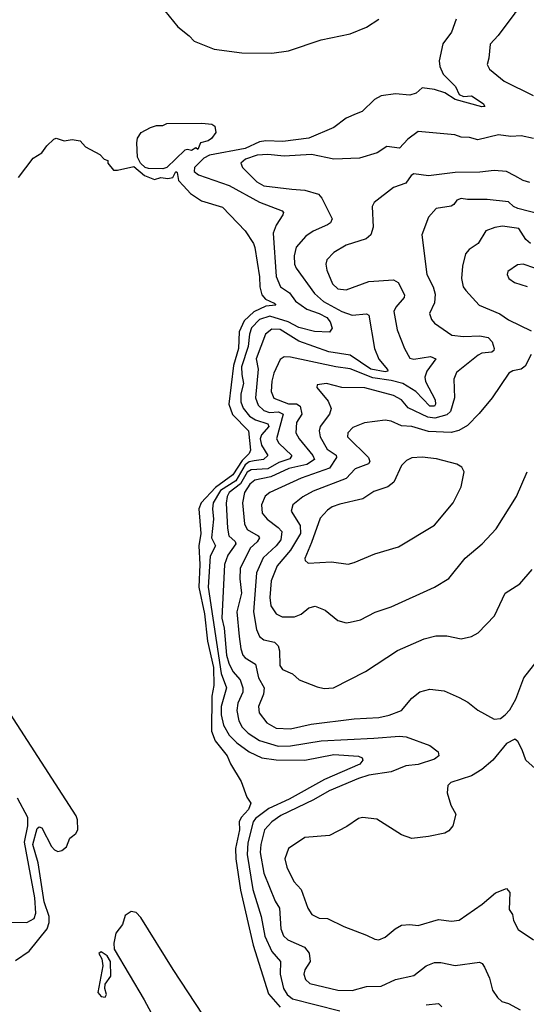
# Model space of a CAD drawing. Extents: x 1246169 to 1426871, y 660025 to 763458.
# Tile 167 of 256: x 1315280 to 1317741, y 696388 to 701173. Entities that reach past the tile are written whole.
import ezdxf

# ---------------------------------------------------------------- set-up
doc = ezdxf.new("R2010")
doc.units = 0

msp = doc.modelspace()

# ---------------------------------------------------------------- linework, layer by layer
at = {"layer": '0CON20XD'}
for points in [[(1317807.1, 701312.9), (1317685.8, 701205), (1317603.6, 701096.4), (1317565.9, 701054.1), (1317559.2, 700985), (1317550, 700955), (1317562, 700932), (1317633.1, 700873.1), (1317774.7, 700804.7)], [(1315984, 701215), (1316047.3, 701137.3), (1316103.3, 701095), (1316127.5, 701067.5), (1316225, 701029.2), (1316358.8, 701011.2), (1316505, 701010), (1316585, 701021.2), (1316745, 701075.4), (1316885, 701103.9), (1316965, 701136.2), (1317025, 701175.5)], [(1317400.4, 701175), (1317377.9, 701112.1), (1317335.6, 701055), (1317316.9, 700973.1), (1317320, 700945), (1317337.6, 700907.6), (1317397.3, 700847.3), (1317415, 700808.6), (1317435, 700800), (1317475, 700802.9), (1317531.2, 700765), (1317539.5, 700750.5), (1317525, 700748.6), (1317395, 700784.8), (1317345, 700817.1), (1317295, 700834.2), (1317235, 700840.8), (1317205, 700815.7), (1317175, 700806.5), (1317105, 700813.1), (1317035, 700802.4), (1317003.5, 700785), (1316943.6, 700726.4), (1316913.8, 700715), (1316866.3, 700693.7), (1316805, 700648), (1316685, 700596.7), (1316558.5, 700581.5), (1316475, 700583.7), (1316445, 700578.8), (1316375, 700546.5), (1316202.1, 700515), (1316175, 700499.7), (1316128.3, 700455), (1316126.8, 700435), (1316148.5, 700418.5), (1316297.2, 700367.2), (1316445, 700285.3), (1316555, 700243.8), (1316560.8, 700235), (1316558.6, 700225), (1316525.2, 700174.8), (1316510.3, 700135), (1316525.2, 699925.2), (1316546.1, 699875), (1316590, 699845), (1316620, 699805), (1316675.1, 699765.1), (1316735, 699745.4), (1316772.5, 699725), (1316787.9, 699705), (1316797, 699673), (1316785, 699654.6), (1316712.4, 699657.6), (1316635, 699676.2), (1316584.7, 699705), (1316495, 699732.6), (1316444.8, 699715), (1316406.5, 699675), (1316396.8, 699645), (1316389.6, 699585), (1316357.9, 699485), (1316358.2, 699448.2), (1316367.7, 699405), (1316354.5, 699355), (1316354.2, 699315), (1316364.8, 699285), (1316395.8, 699245.8), (1316425, 699228.4), (1316485, 699208.6), (1316490, 699195), (1316454, 699155), (1316447.4, 699135), (1316454.2, 699105), (1316484.7, 699055), (1316463.8, 699035), (1316419, 699029), (1316395, 699024.2), (1316375, 699008.7), (1316329, 698931), (1316255.3, 698885), (1316218.9, 698825), (1316215.8, 698795), (1316221.5, 698745), (1316212.3, 698655), (1316230.9, 698615), (1316204.9, 698565), (1316194.9, 698414.9), (1316258.6, 697995), (1316283.9, 697925), (1316257.9, 697835), (1316258.5, 697795), (1316269.5, 697745), (1316297.2, 697695), (1316335, 697658.3), (1316395, 697614), (1316455.4, 697585.4), (1316525, 697575.5), (1316665, 697574.2), (1316805, 697601), (1316925, 697594.4), (1316943.5, 697585), (1316946.5, 697575), (1316932.1, 697555), (1316759.7, 697480.3), (1316589.4, 697385), (1316490.8, 697339.2), (1316425, 697290.2), (1316413.2, 697275), (1316387.8, 697172.2), (1316385.4, 697115), (1316412.4, 696945), (1316452.7, 696815), (1316471.2, 696718.8), (1316505.2, 696645), (1316545.9, 696595.9), (1316545.2, 696535), (1316560.5, 696465), (1316579.8, 696435), (1316605, 696414.8), (1316835, 696355.3)], [(1315975, 700448.5), (1315905, 700450), (1315888.6, 700455), (1315866.7, 700475), (1315851.8, 700505), (1315848.5, 700575), (1315852.7, 700597.3), (1315870.5, 700625), (1315915, 700649.2), (1315945, 700657.9), (1315975, 700658.5), (1315995, 700668.9), (1316165, 700670), (1316212.5, 700665), (1316227.5, 700655), (1316232.5, 700625), (1316211.2, 700595), (1316195, 700584.2), (1316158.8, 700575), (1316145, 700541.2), (1316135, 700550), (1316115, 700537.5), (1316095, 700541.9), (1316082.1, 700537.9), (1315995, 700454.6), (1315975, 700448.5)], [(1317775, 700595.6), (1317715, 700608.9), (1317665, 700604.3), (1317605, 700612.9), (1317505, 700588.8), (1317465, 700599.6), (1317425, 700601.5), (1317393.7, 700613.7), (1317215, 700629.4), (1317165, 700592.5), (1317125, 700547.5), (1317063.3, 700556.7), (1317016.2, 700525), (1316930.2, 700499.8), (1316805, 700494.5), (1316697.7, 700517.7), (1316565, 700508.7), (1316485, 700518.3), (1316434, 700515), (1316377.1, 700495), (1316354.3, 700475), (1316361.9, 700455), (1316432.1, 700385), (1316465, 700365.3), (1316601.1, 700348.9), (1316665, 700344.1), (1316730.6, 700325), (1316747.5, 700305), (1316797.5, 700205), (1316788.9, 700185), (1316775.6, 700175), (1316705.3, 700144.7), (1316670.1, 700119.9), (1316623.5, 700066.5), (1316612.6, 700025), (1316614.1, 699985), (1316622, 699965), (1316711.9, 699841.9), (1316755, 699802.9), (1316845, 699754.2), (1316895, 699736.7), (1316965, 699742.5), (1316975, 699736.7), (1317002.6, 699575), (1317025, 699523.1), (1317067.1, 699472.9), (1317068.5, 699465), (1317055, 699460.7), (1316985, 699474.3), (1316885, 699542.8), (1316781.3, 699558.7)], [(1315274, 700405), (1315345, 700500), (1315387.5, 700525), (1315410.8, 700559.2), (1315445, 700592.5), (1315457, 700597), (1315496.4, 700583.6), (1315535, 700590), (1315573.6, 700583.6), (1315600, 700555), (1315668.3, 700518.3), (1315690, 700495), (1315708.3, 700488.3), (1315707.5, 700475), (1315735, 700442), (1315755, 700440.9), (1315835, 700458.6), (1315885.6, 700415), (1315935, 700395.3), (1315965, 700405.4), (1315999.6, 700400.4), (1316024.4, 700405.6), (1316037.5, 700435), (1316045, 700430), (1316051.7, 700391.7), (1316075.6, 700365), (1316108.7, 700328.7), (1316162.9, 700292.9), (1316265, 700261.1), (1316375, 700146.2), (1316415, 700085.6), (1316421.6, 700065), (1316445, 699923.3), (1316446.3, 699875), (1316456.7, 699835), (1316473.8, 699813.8), (1316516.7, 699795), (1316523.3, 699785), (1316475, 699780.7), (1316417.7, 699752.3), (1316370.3, 699709.7), (1316346.1, 699655), (1316342.4, 699575), (1316317.9, 699492.1), (1316295.1, 699305), (1316313.7, 699253.7), (1316390.7, 699175), (1316400.7, 699080.7), (1316394.4, 699065), (1316360.1, 699029.9), (1316315, 698960.7), (1316231.5, 698898.5), (1316160.9, 698825), (1316150.6, 698795), (1316160.2, 698675), (1316150.4, 698615), (1316154.8, 698525), (1316149.2, 698415), (1316177.4, 698285), (1316191.9, 698151.9), (1316221.1, 698025), (1316223, 697937), (1316213.4, 697885), (1316211.8, 697715), (1316228.8, 697668.8), (1316288.2, 697595), (1316304, 697556), (1316355, 697470), (1316383.3, 697395), (1316402.9, 697365), (1316391.8, 697335), (1316355, 697296.4), (1316345.5, 697275), (1316346.9, 697235), (1316328.1, 697145), (1316329.1, 697095), (1316351.8, 696941.8), (1316413.5, 696675), (1316488.3, 696438.3), (1316544.6, 696374.6)], [(1317758.3, 700381.7), (1317725, 700391.8), (1317685, 700413.8), (1317644.7, 700434.7), (1317585, 700439.7), (1317515, 700432.1), (1317395, 700430.8), (1317265, 700414.5), (1317195, 700423.5), (1317182.2, 700415), (1317155, 700377.5), (1317095, 700357.7), (1317001.9, 700285), (1316991.8, 700265), (1316996.4, 700163.6), (1316985, 700126.7), (1316962.7, 700107.3), (1316865, 700077.5), (1316805, 700040.6), (1316771.5, 700005), (1316767.5, 699985), (1316772.4, 699955), (1316799, 699889), (1316825, 699864.7), (1316865, 699859.7), (1316975, 699900.4), (1317095, 699908.9), (1317118.8, 699895), (1317149.5, 699835), (1317146.9, 699823.1), (1317106.4, 699775), (1317097.1, 699755), (1317113.8, 699665), (1317148.5, 699575), (1317175, 699528.1), (1317195, 699522.5), (1317275.7, 699535.7), (1317300.5, 699525), (1317257.7, 699465), (1317247.5, 699435), (1317251.7, 699415), (1317298.3, 699325), (1317300.2, 699305), (1317295, 699294.7), (1317272.9, 699295), (1317204.3, 699365), (1317140.9, 699405), (1317085, 699419.8), (1316995, 699432.6), (1316885, 699476.3), (1316815.7, 699485.7), (1316595, 699533.1), (1316565, 699533.8), (1316545, 699521.1), (1316514.5, 699455.5), (1316504.5, 699415.5), (1316501.3, 699365), (1316515, 699333.4), (1316585, 699305.7), (1316625, 699306.3), (1316641.9, 699295), (1316650.2, 699255), (1316624.7, 699215), (1316621.7, 699165), (1316636.9, 699135), (1316704.3, 699055), (1316711.6, 699035), (1316675, 699010.6), (1316587.8, 698992.2), (1316499.5, 698950.5), (1316422.7, 698935), (1316397, 698915), (1316372.5, 698875), (1316362, 698825), (1316372.3, 698722.3), (1316385, 698694.7), (1316437.9, 698665), (1316444.6, 698655), (1316434.1, 698635), (1316399.3, 698605), (1316351.5, 698505), (1316349.6, 698455), (1316357.4, 698385), (1316335.2, 698295), (1316345.2, 698175), (1316353.5, 698115), (1316364.2, 698085), (1316375, 698070.8), (1316425, 698041.1), (1316440.2, 697975), (1316466.9, 697925), (1316464.4, 697895.6), (1316440.3, 697835), (1316443.2, 697805), (1316480.4, 697755), (1316525, 697730.2), (1316595, 697726.7), (1316695, 697749.8), (1316905, 697774.7), (1317025, 697781.4), (1317075, 697792.7), (1317134.1, 697815.9), (1317185, 697875.7), (1317223, 697907), (1317271.3, 697918.7), (1317341.2, 697911.2), (1317415, 697879.2), (1317456.6, 697856.6), (1317505, 697816.7), (1317585, 697773.3), (1317615, 697776.7), (1317637.5, 697795), (1317661.2, 697818.8), (1317689.7, 697870.3), (1317728, 697975), (1317793.6, 698056.4)], [(1317551.1, 700298.9), (1317455, 700298.6), (1317425, 700304), (1317403.3, 700295), (1317388.8, 700275), (1317375, 700267.1), (1317302.5, 700255), (1317266.4, 700213.6), (1317232.6, 700127.4), (1317257.9, 699935), (1317288.7, 699875), (1317298.7, 699838.7), (1317294.1, 699795.9), (1317270, 699745), (1317279.4, 699715), (1317295, 699698.1), (1317379.5, 699639.5), (1317435, 699632.9), (1317515.8, 699635.8), (1317555, 699627.7), (1317575, 699607.5), (1317584.4, 699575), (1317583.1, 699565), (1317573.1, 699556.9), (1317525, 699551.4), (1317506.9, 699543.1), (1317402.1, 699457.9), (1317389.2, 699425), (1317391.2, 699335), (1317371.7, 699268.3), (1317355, 699252.4), (1317296, 699236), (1317261.6, 699241.6), (1317166.9, 699286.9), (1317135, 699325.3), (1317095.6, 699345.6), (1316957.1, 699382.9), (1316845, 699386), (1316770, 699405), (1316725, 699398.8), (1316722.5, 699385), (1316778.5, 699318.5), (1316793.1, 699283.1), (1316784.7, 699255), (1316740, 699195), (1316735.3, 699175), (1316738.9, 699145), (1316773.8, 699085), (1316816.6, 699056.6), (1316819.2, 699045), (1316785, 698993), (1316646.4, 698945), (1316494.5, 698875.5), (1316472.2, 698857.8), (1316454.7, 698815), (1316457.8, 698775), (1316481.5, 698745), (1316534.6, 698705), (1316552.6, 698685), (1316548.1, 698645), (1316526.2, 698615), (1316462.4, 698557.6), (1316429.6, 698485), (1316414.8, 698295), (1316429.8, 698209.8), (1316444.6, 698175), (1316465, 698159.3), (1316517.3, 698147.3), (1316535, 698130), (1316541.6, 698105), (1316542.7, 698035), (1316556, 698015), (1316604.4, 697994.4), (1316637.5, 697965), (1316725, 697930), (1316758.3, 697921.7), (1316804.3, 697925.7), (1316958.8, 698005), (1317115, 698106.5), (1317244, 698164), (1317301.2, 698178.8), (1317355, 698178), (1317425, 698164.2), (1317475, 698175.7), (1317506.2, 698193.8), (1317586, 698275), (1317638, 698385), (1317709.4, 698430.6), (1317768.5, 698501.5)], [(1317807, 700227), (1317700, 700255), (1317678.8, 700265), (1317655, 700287.8), (1317551.1, 700298.9)], [(1317760.6, 700085), (1317738.5, 700105), (1317705, 700157.5), (1317625, 700168.9), (1317587.3, 700162.7), (1317544, 700146), (1317506.5, 700085), (1317463.5, 700056.5), (1317445.6, 700035), (1317430.8, 699975), (1317426.1, 699915), (1317434, 699875), (1317446.2, 699856.2), (1317512.5, 699785), (1317612.7, 699742.7), (1317655, 699713.6), (1317765, 699660.4)], [(1317781.9, 699965), (1317725, 699984.5), (1317698.3, 699981.7), (1317651.7, 699948.3), (1317648, 699935), (1317656, 699915), (1317684, 699895), (1317745, 699875.4)], [(1316781.3, 699558.7), (1316635, 699609.6), (1316545, 699667.9), (1316505, 699669.5), (1316473.4, 699645), (1316428.6, 699525), (1316438.5, 699475), (1316424.8, 699334.8), (1316439, 699299), (1316465, 699273.7), (1316493.4, 699263.4), (1316536.5, 699266.5), (1316559.2, 699255), (1316526.7, 699135), (1316537.8, 699115), (1316602.4, 699055), (1316591.4, 699038.6), (1316538.6, 699021.4), (1316485, 698990.1), (1316405, 698985.6), (1316385, 698973.9), (1316352.3, 698917.7), (1316297.9, 698875), (1316287.7, 698855), (1316282.8, 698822.8), (1316288.5, 698701.5), (1316295.8, 698665), (1316327.1, 698637.1), (1316329, 698625), (1316290.3, 698569.7), (1316274.8, 698525.2), (1316261.8, 698265), (1316272.5, 698215), (1316284.6, 698085), (1316295, 698045.5), (1316314.9, 698004.9), (1316350.2, 697965), (1316364.4, 697925), (1316363.9, 697905), (1316338.7, 697851.3), (1316333.9, 697815), (1316343.8, 697765), (1316360, 697735), (1316388.9, 697705), (1316445, 697670.2), (1316535, 697642.7), (1316595, 697644.4), (1316745, 697668.9), (1316999.4, 697680.6), (1317125, 697690.2), (1317157.1, 697687.1), (1317272.5, 697645), (1317312.5, 697615), (1317315.6, 697595), (1317295, 697579.1), (1317215, 697553.9), (1317155, 697546.7), (1317085, 697517.1), (1316975, 697500.8), (1316925.6, 697485), (1316782.9, 697425), (1316707.8, 697382.2), (1316547.5, 697305), (1316505.3, 697275), (1316469.2, 697235), (1316450.6, 697165), (1316448.3, 697125), (1316465, 697024.4), (1316520.5, 696889.5), (1316542.1, 696855), (1316547.6, 696755), (1316560.8, 696720.8), (1316581.7, 696701.7), (1316663.1, 696665), (1316686, 696636), (1316691.2, 696595), (1316665.5, 696555), (1316660, 696535), (1316667.6, 696507.6), (1316688.8, 696488.8), (1316825, 696457.1), (1316895, 696454.2), (1316965, 696474.6), (1317035, 696476.1), (1317105, 696507.7), (1317195, 696527.8), (1317254.8, 696575.2), (1317295, 696591.1), (1317325, 696591.1), (1317395, 696576.5), (1317512.8, 696592.8), (1317526.7, 696586.7), (1317538.3, 696568.3), (1317561.9, 696515), (1317577, 696457), (1317600.9, 696420.9), (1317621.7, 696401.7), (1317655, 696392), (1317711.4, 696361.4)], [(1317764.8, 699545.2), (1317735, 699489.1), (1317715, 699474.6), (1317675, 699466.5), (1317655.5, 699454.5), (1317575.6, 699335), (1317511.6, 699258.4), (1317455, 699201.3), (1317413.3, 699176.7), (1317375, 699166.1), (1317265, 699171.5), (1317185, 699195.2), (1317135, 699199.2), (1317085, 699221.8), (1317055.9, 699225.9), (1316955, 699213.4), (1316898.5, 699191.5), (1316874.5, 699165), (1316871.5, 699145), (1316973.5, 699045), (1316980.5, 699025), (1316974.3, 699015), (1316910.2, 698989.8), (1316865, 698943.3), (1316705, 698881.4), (1316655.9, 698854.1), (1316606.4, 698815), (1316599.2, 698785), (1316642.7, 698715), (1316643.6, 698675), (1316595.1, 698594.9), (1316531.2, 698518.8), (1316501.9, 698445), (1316494.3, 698364.3), (1316499.2, 698325), (1316525.9, 698285.9), (1316555, 698270), (1316615, 698271.5), (1316646.4, 698283.6), (1316685, 698314.2), (1316715, 698322.9), (1316763.6, 698303.6), (1316825, 698252.5), (1316865, 698240.8)], [(1316875, 698526.9), (1316905, 698534.4), (1317005, 698576.4), (1317119.8, 698610.2), (1317295, 698716), (1317386.2, 698825), (1317425, 698902.5), (1317438.8, 698975), (1317427.7, 698997.7), (1317403, 699013), (1317305, 699038.8), (1317235, 699046.4), (1317185, 699043.1), (1317158.9, 699031.1), (1317134.5, 699005.5), (1317096.7, 698925), (1317068.1, 698901.9), (1317000.7, 698879.3), (1316946, 698845), (1316835, 698818.4), (1316797.5, 698805), (1316775, 698789.1), (1316739.2, 698750.8), (1316697.6, 698632.4), (1316665.6, 698555), (1316665.8, 698545), (1316680.9, 698530.9), (1316795, 698538.5), (1316875, 698526.9)], [(1316865, 698240.8), (1316885, 698244.2), (1316935, 698255.8), (1317006.8, 698293.2), (1317085, 698318.6), (1317295, 698415.6), (1317365, 698456.9), (1317443.4, 698556.6), (1317526.9, 698625), (1317595, 698699.2), (1317692.5, 698855), (1317744.2, 698975)], [(1315259.9, 696600.1), (1315325, 696646.5), (1315412.6, 696755), (1315422.2, 696785), (1315422.5, 696815), (1315398, 696885), (1315369.6, 697075), (1315343.3, 697165), (1315365, 697242.4), (1315375, 697250.7), (1315387.3, 697245), (1315434.2, 697154.2), (1315448.2, 697138.2), (1315465, 697130.2), (1315485, 697135.2), (1315506.6, 697153.4), (1315523.9, 697195), (1315536.2, 697205), (1315552.8, 697217.2), (1315561.9, 697235), (1315560.8, 697285), (1315554.2, 697304.2), (1315216.5, 697825)], [(1317784.3, 697534.3), (1317738.8, 697575), (1317721.2, 697625), (1317700, 697665), (1317685, 697676.7), (1317644.1, 697655.9), (1317578, 697575), (1317525, 697529.4), (1317475, 697498.1), (1317374.5, 697465.5), (1317359.5, 697450.5), (1317356, 697415), (1317374, 697355), (1317397.7, 697312.3), (1317383.8, 697255), (1317365, 697231.2), (1317345, 697220), (1317265, 697202.5), (1317185, 697194), (1317135, 697211.2), (1317015, 697287.1), (1316945, 697295.8), (1316925, 697290.8), (1316868.3, 697251.7), (1316785, 697208.6), (1316665, 697199.2), (1316585.4, 697144.6), (1316567.1, 697095), (1316578.2, 697055), (1316612.2, 696985), (1316646.4, 696945), (1316679.4, 696855), (1316699.2, 696825), (1316735, 696805.7), (1316775, 696804.2), (1316855, 696765.7), (1316965, 696723.8), (1317005, 696703.8), (1317025, 696701.2), (1317055, 696713.8), (1317103.3, 696755), (1317135, 696772), (1317175, 696776), (1317215, 696770.8), (1317315, 696800), (1317377.7, 696792.3), (1317414.1, 696795.9), (1317526.7, 696875), (1317591.2, 696928.8), (1317645, 696950), (1317660.7, 696930.7), (1317657.7, 696847.7), (1317673.8, 696825), (1317678, 696795), (1317701.7, 696751.7), (1317775, 696701.4)], [(1315165, 696788.6), (1315315, 696785.4), (1315349.6, 696805), (1315358.7, 696831.3), (1315354.1, 696905), (1315303.6, 697175), (1315320, 697255), (1315318.6, 697295), (1315269.6, 697389.6)], [(1316171.7, 696335), (1316025, 696556.3), (1315868.9, 696808.9), (1315845, 696834.5), (1315821.4, 696838.6), (1315791.4, 696818.6), (1315779.4, 696775), (1315747, 696733), (1315736.4, 696685), (1315738.4, 696655), (1315885, 696408.9), (1316037.6, 696125)], [(1315695, 696422.2), (1315701.8, 696435), (1315692.7, 696465), (1315694.7, 696485), (1315722.1, 696525), (1315720.5, 696595), (1315705, 696623.1), (1315675, 696642), (1315664.7, 696635), (1315679.2, 696609.2), (1315683.2, 696575), (1315660, 696445), (1315675, 696425.5), (1315695, 696422.2)], [(1317255, 696385.5), (1317315, 696392.5), (1317330.8, 696375)]]:
    msp.add_lwpolyline(points, dxfattribs=at)

doc.saveas('drawing.dxf')
